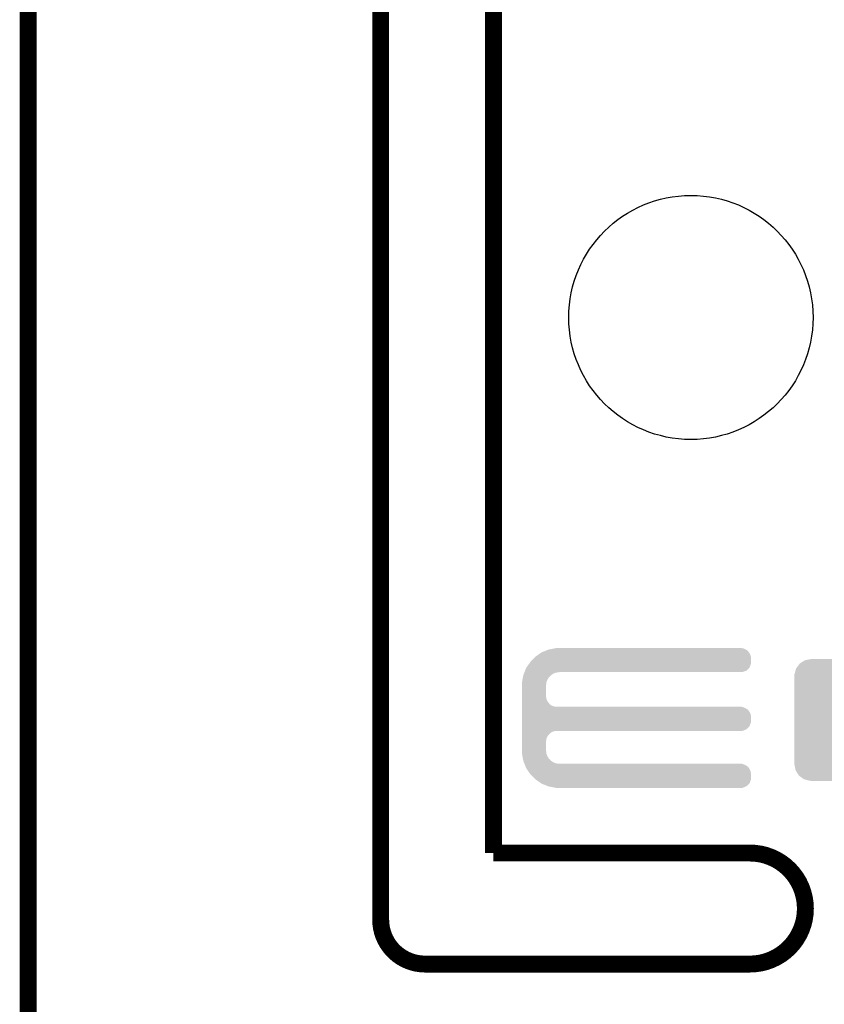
# Model space of a CAD drawing. Extents: x -1.3 to 24.2, y -3.9 to 53.4.
# Tile 24 of 31: x -1.3 to 5.9, y 24 to 32.9. Entities that reach past the tile are written whole.
import ezdxf

# ---------------------------------------------------------------- set-up
doc = ezdxf.new("R2010")
doc.units = 0
doc.layers.get('0').update_dxf_attribs({"linetype": 'CONTINUOUS'})
for name, color, linetype in [('RS485_ISOLATOR_5_CLICK_V100_GKO', 10, 'CONTINUOUS'), ('RS485_ISOLATOR_5_CLICK_V100_GTO', 9, 'CONTINUOUS'), ('RS485_ISOLATOR_5_CLICK_V100_GTS', 11, 'CONTINUOUS')]:
    doc.layers.add(name, color=color, linetype=linetype)

# ---------------------------------------------------------------- blocks, each defined once
blk = doc.blocks.new('ROUND_8')
blk.add_circle((0, 0), 1.0998)
blk = doc.blocks.new('CUSTOM_44')
for points in [[(-0.500488, 0.508768), (-0.461524, 0.533284), (0.497646, 0.508768), (0.464714, 0.533284)], [(-0.461524, 0.533284), (-0.45398, 0.53803), (0.464714, 0.533284), (0.447646, 0.53803)], [(-0.45398, 0.53803), (-0.402918, 0.548004), (0.447646, 0.53803), (0.411774, 0.548004)], [(-0.402918, 0.548004), (-0.40005, 0.548564), (0.411774, 0.548004), (0.40005, 0.548564)], [(-0.40005, 0.548564), (-0.40005, 0.54991), (0.40005, 0.548564), (0.40005, 0.54991)], [(-0.548068, 0.411774), (-0.536314, 0.453974), (0.54634, 0.411774), (0.538076, 0.453974)], [(-0.536314, 0.453974), (-0.533322, 0.464708), (0.538076, 0.453974), (0.531316, 0.464708)], [(-0.533322, 0.464708), (-0.506672, 0.50047), (0.531316, 0.464708), (0.50879, 0.50047)], [(-0.506672, 0.50047), (-0.500488, 0.508768), (0.50879, 0.50047), (0.497646, 0.508768)], [(-0.54991, -0.40005), (-0.54991, 0.40005), (0.54991, -0.40005), (0.54991, 0.40005)], [(-0.548634, 0.40005), (-0.548068, 0.411774), (0.548634, 0.40005), (0.54634, 0.411774)], [(-0.546338, -0.411774), (-0.548634, -0.40005), (0.548068, -0.411774), (0.548634, -0.40005)], [(-0.538076, -0.453974), (-0.546338, -0.411774), (0.536312, -0.453974), (0.548068, -0.411774)], [(-0.531314, -0.464708), (-0.538076, -0.453974), (0.533322, -0.464708), (0.536312, -0.453974)], [(-0.50879, -0.50047), (-0.531314, -0.464708), (0.50667, -0.50047), (0.533322, -0.464708)], [(-0.497644, -0.508768), (-0.50879, -0.50047), (0.500488, -0.508768), (0.50667, -0.50047)], [(-0.464714, -0.533284), (-0.497644, -0.508768), (0.461522, -0.533284), (0.500488, -0.508768)], [(-0.447644, -0.53803), (-0.464714, -0.533284), (0.45398, -0.53803), (0.461522, -0.533284)], [(-0.411774, -0.548004), (-0.447644, -0.53803), (0.402916, -0.548004), (0.45398, -0.53803)], [(-0.40005, -0.548564), (-0.411774, -0.548004), (0.40005, -0.548564), (0.402916, -0.548004)], [(-0.40005, -0.54991), (-0.40005, -0.548564), (0.40005, -0.54991), (0.40005, -0.548564)]]:
    blk.add_solid(points)

msp = doc.modelspace()

# ---------------------------------------------------------------- linework, layer by layer
at = {"layer": 'RS485_ISOLATOR_5_CLICK_V100_GKO', "const_width": 0.1524}
for points in [[(1.905, 24.80056), (1.905, 53.34)], [(2.921, 25.4), (2.921, 53.34)], [(-1.27, -3.81), (-1.27, 51.054)], [(2.921, 25.4), (5.22986, 25.4)], [(2.30378, 24.39924), (5.22986, 24.39924)]]:
    msp.add_lwpolyline(points, dxfattribs=at)
for points in [[(5.22986, 24.39924, 1), (5.22986, 25.4)], [(1.905, 24.80056, 0.4142165), (2.30378, 24.39924)]]:
    msp.add_lwpolyline(points, format="xyb", dxfattribs=at)
at = {"layer": 'RS485_ISOLATOR_5_CLICK_V100_GTO'}
for points in [[(3.43205, 27.23642), (3.471662, 27.244038), (5.189222, 27.23642), (5.171442, 27.244038)], [(3.471662, 27.244038), (3.484882, 27.24658), (5.171442, 27.244038), (5.15366, 27.24658)], [(3.2766, 27.14752), (3.289298, 27.160218), (5.240018, 27.14752), (5.24002, 27.160218)], [(3.289298, 27.160218), (3.29946, 27.17038), (5.24002, 27.160218), (5.23857, 27.17038)], [(3.29946, 27.17038), (3.31063, 27.177996), (5.23857, 27.17038), (5.23748, 27.177996)], [(3.31063, 27.177996), (3.336712, 27.19578), (5.23748, 27.177996), (5.22986, 27.19578)], [(3.336712, 27.19578), (3.35534, 27.20848), (5.22986, 27.19578), (5.221394, 27.20848)], [(3.35534, 27.20848), (3.36169, 27.21102), (5.221394, 27.20848), (5.2197, 27.21102)], [(3.36169, 27.21102), (3.380734, 27.218638), (5.2197, 27.21102), (5.212082, 27.218638)], [(3.380734, 27.218638), (3.39978, 27.226256), (5.212082, 27.218638), (5.207, 27.226256)], [(3.39978, 27.226256), (3.418842, 27.23388), (5.207, 27.226256), (5.193666, 27.23388)], [(3.418842, 27.23388), (3.43205, 27.23642), (5.193666, 27.23388), (5.189222, 27.23642)], [(3.20548, 27.04338), (3.215642, 27.068782), (5.199376, 27.04338), (5.224778, 27.068782)], [(3.215642, 27.068782), (3.217452, 27.071318), (5.224778, 27.068782), (5.227316, 27.071318)], [(3.217452, 27.071318), (3.242852, 27.106878), (5.227316, 27.071318), (5.240018, 27.106878)], [(3.242852, 27.106878), (3.253742, 27.122122), (5.240018, 27.106878), (5.240018, 27.122122)], [(3.253742, 27.122122), (3.2766, 27.14752), (5.240018, 27.122122), (5.240018, 27.14752)], [(3.182424, 26.964638), (3.186332, 26.984956), (3.40868, 26.964638), (3.421378, 26.984956)], [(3.186332, 26.984956), (3.187798, 26.992578), (3.421378, 26.984956), (3.431538, 26.992578)], [(3.187798, 26.992578), (3.189752, 27.002738), (3.431538, 26.992578), (3.439158, 27.002738)], [(3.189752, 27.002738), (3.190242, 27.005282), (3.439158, 27.002738), (3.443228, 27.005282)], [(3.190242, 27.005282), (3.194304, 27.015438), (3.443228, 27.005282), (3.45948, 27.015438)], [(3.194304, 27.015438), (3.198368, 27.025598), (3.45948, 27.015438), (3.482338, 27.025598)], [(3.198368, 27.025598), (3.199384, 27.02814), (3.482338, 27.025598), (3.5052, 27.02814)], [(3.199384, 27.02814), (3.2004, 27.03068), (3.5052, 27.02814), (3.517898, 27.03068)], [(3.2004, 27.03068), (3.20548, 27.04338), (5.163816, 27.03068), (5.199376, 27.04338)], [(3.17754, 26.939242), (3.178026, 26.941776), (3.398238, 26.939242), (3.39852, 26.941776)], [(3.17754, 26.918922), (3.17754, 26.939242), (3.39598, 26.918922), (3.398238, 26.939242)], [(3.17754, 26.906218), (3.17754, 26.918922), (3.39344, 26.906218), (3.39598, 26.918922)], [(3.17754, 26.814778), (3.17754, 26.906218), (3.39344, 26.814778), (3.39344, 26.906218)], [(3.178026, 26.941776), (3.182424, 26.964638), (3.39852, 26.941776), (3.40868, 26.964638)], [(3.17754, 26.804618), (3.17754, 26.814778), (3.39598, 26.804618), (3.39344, 26.814778)], [(3.17754, 26.786838), (3.17754, 26.804618), (3.398522, 26.786838), (3.39598, 26.804618)], [(3.17754, 26.769058), (3.17754, 26.786838), (3.406142, 26.769058), (3.398522, 26.786838)], [(3.17754, 26.753818), (3.17754, 26.769058), (3.416302, 26.753818), (3.406142, 26.769058)], [(3.17754, 26.7462), (3.17754, 26.753818), (3.42392, 26.7462), (3.416302, 26.753818)], [(3.17754, 26.738578), (3.17754, 26.7462), (3.429004, 26.738578), (3.42392, 26.7462)], [(3.17754, 26.72842), (3.17754, 26.738578), (3.44678, 26.72842), (3.429004, 26.738578)], [(3.17754, 26.7208), (3.17754, 26.72842), (3.464564, 26.7208), (3.44678, 26.72842)], [(3.17754, 26.71826), (3.17754, 26.7208), (3.482342, 26.71826), (3.464564, 26.7208)], [(3.17754, 26.71318), (3.17754, 26.71826), (5.171442, 26.71318), (5.153664, 26.71826)], [(3.17754, 26.70556), (3.17754, 26.71318), (5.189222, 26.70556), (5.171442, 26.71318)], [(3.17754, 26.695398), (3.17754, 26.70556), (5.207, 26.695398), (5.189222, 26.70556)], [(3.17754, 26.6827), (3.17754, 26.695398), (5.2197, 26.6827), (5.207, 26.695398)], [(3.17754, 26.66746), (3.17754, 26.6827), (5.22986, 26.66746), (5.2197, 26.6827)], [(3.17754, 26.649676), (3.17754, 26.66746), (5.23748, 26.649676), (5.22986, 26.66746)], [(3.17754, 26.629358), (3.17754, 26.649676), (5.24002, 26.629358), (5.23748, 26.649676)], [(3.17754, 26.578558), (3.17754, 26.629358), (5.240018, 26.578558), (5.24002, 26.629358)], [(3.17754, 26.542998), (3.17754, 26.578558), (5.227316, 26.542998), (5.240018, 26.578558)], [(3.17754, 26.515058), (3.17754, 26.542998), (5.199376, 26.515058), (5.227316, 26.542998)], [(3.17754, 26.49982), (3.17754, 26.515058), (5.163816, 26.49982), (5.199376, 26.515058)], [(3.17754, 26.497278), (3.17754, 26.49982), (3.464558, 26.497278), (3.48234, 26.49982)], [(3.17754, 26.489658), (3.17754, 26.497278), (3.446778, 26.489658), (3.464558, 26.497278)], [(3.17754, 26.476958), (3.17754, 26.489658), (3.428998, 26.476958), (3.446778, 26.489658)], [(3.17754, 26.46426), (3.17754, 26.476958), (3.4163, 26.46426), (3.428998, 26.476958)], [(3.17754, 26.44902), (3.17754, 26.46426), (3.40614, 26.44902), (3.4163, 26.46426)], [(3.17754, 26.431236), (3.17754, 26.44902), (3.39852, 26.431236), (3.40614, 26.44902)], [(3.17754, 26.41346), (3.17754, 26.431236), (3.39598, 26.41346), (3.39852, 26.431236)], [(3.17754, 26.403298), (3.17754, 26.41346), (3.39344, 26.403298), (3.39598, 26.41346)], [(3.17754, 26.327098), (3.17754, 26.403298), (3.39344, 26.327098), (3.39344, 26.403298)], [(3.17754, 26.3144), (3.17754, 26.327098), (3.39598, 26.3144), (3.39344, 26.327098)], [(3.17754, 26.294078), (3.17754, 26.3144), (3.39824, 26.294078), (3.39598, 26.3144)], [(3.17803, 26.291538), (3.17754, 26.294078), (3.398522, 26.291538), (3.39824, 26.294078)], [(3.182426, 26.26868), (3.17803, 26.291538), (3.408682, 26.26868), (3.398522, 26.291538)], [(3.186334, 26.248358), (3.182426, 26.26868), (3.421382, 26.248358), (3.408682, 26.26868)], [(3.1878, 26.240738), (3.186334, 26.248358), (3.431542, 26.240738), (3.421382, 26.248358)], [(3.189754, 26.230578), (3.1878, 26.240738), (3.439164, 26.230578), (3.431542, 26.240738)], [(3.19024, 26.228042), (3.189754, 26.230578), (3.443222, 26.228042), (3.439164, 26.230578)], [(3.194306, 26.21788), (3.19024, 26.228042), (3.459482, 26.21788), (3.443222, 26.228042)], [(3.19837, 26.20772), (3.194306, 26.21788), (3.482344, 26.20772), (3.459482, 26.21788)], [(3.199386, 26.20518), (3.19837, 26.20772), (3.505202, 26.20518), (3.482344, 26.20772)], [(3.201418, 26.2001), (3.199386, 26.20518), (5.171442, 26.2001), (5.153664, 26.20518)], [(3.204466, 26.19248), (3.201418, 26.2001), (5.189222, 26.19248), (5.171442, 26.2001)], [(3.20853, 26.182316), (3.204466, 26.19248), (5.207, 26.182316), (5.189222, 26.19248)], [(3.211578, 26.174698), (3.20853, 26.182316), (5.212082, 26.174698), (5.207, 26.182316)], [(3.21361, 26.169616), (3.211578, 26.174698), (5.219702, 26.169616), (5.212082, 26.174698)], [(3.21564, 26.16454), (3.21361, 26.169616), (5.222604, 26.16454), (5.219702, 26.169616)], [(3.2243, 26.15184), (3.21564, 26.16454), (5.22986, 26.15184), (5.222604, 26.16454)], [(3.236426, 26.134056), (3.2243, 26.15184), (5.23748, 26.134056), (5.22986, 26.15184)], [(3.248546, 26.116278), (3.236426, 26.134056), (5.24002, 26.116278), (5.23748, 26.134056)], [(3.25374, 26.10866), (3.248546, 26.116278), (5.240018, 26.10866), (5.24002, 26.116278)], [(3.299458, 26.062942), (3.25374, 26.10866), (5.240018, 26.062942), (5.240018, 26.10866)], [(3.299464, 26.062938), (3.299458, 26.062942), (5.240018, 26.062938), (5.240018, 26.062942)], [(3.351616, 26.02738), (3.299464, 26.062938), (5.227316, 26.02738), (5.240018, 26.062938)], [(3.355338, 26.024842), (3.351616, 26.02738), (5.224524, 26.024842), (5.227316, 26.02738)], [(3.412494, 26.00198), (3.355338, 26.024842), (5.199378, 26.00198), (5.224524, 26.024842)], [(3.418838, 25.999442), (3.412494, 26.00198), (5.193454, 25.999442), (5.199378, 26.00198)], [(3.484878, 25.98674), (3.418838, 25.999442), (5.163816, 25.98674), (5.193454, 25.999442)]]:
    msp.add_solid(points, dxfattribs=at)

# ---------------------------------------------------------------- block references
at = {"layer": 'RS485_ISOLATOR_5_CLICK_V100_GTS'}
for name, p in [('ROUND_8', (4.699, 30.226)), ('CUSTOM_44', (6.17982, 26.59888))]:
    msp.add_blockref(name, p, dxfattribs=at)

doc.saveas('drawing.dxf')
